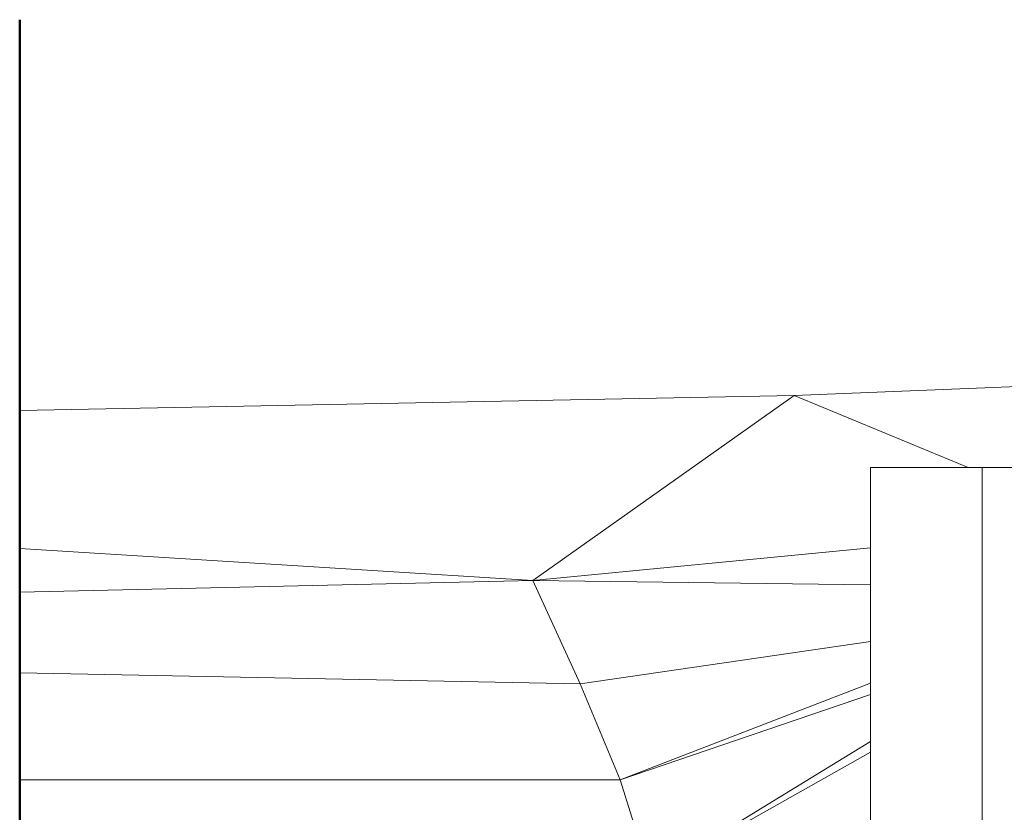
# Model space of a CAD drawing. Extents: x 169645 to 508157, y -5167 to 165945.
# Tile 57 of 130: x 169645 to 173740, y 148237 to 151536. Entities that reach past the tile are written whole.
import ezdxf

# ---------------------------------------------------------------- set-up
doc = ezdxf.new("R2010")
doc.units = 0
doc.header["$MEASUREMENT"] = 0
for name, color, linetype in [('Maillage', 7, 'Continuous'), ('Murs Périphériques', 7, 'Continuous'), ('Voirie éxistante', 7, 'Continuous')]:
    doc.layers.add(name, color=color, linetype=linetype)

msp = doc.modelspace()

# ---------------------------------------------------------------- linework, layer by layer
at = {"layer": 'Maillage', "linetype": 'Continuous', "lineweight": 20}
for p, q in [((175801.8, 150089.8), (172865.9, 149972.4)), ((172865.9, 149972.4), (169645.2, 149909.6)), ((172865.9, 149972.4), (171779.2, 149202.4)), ((172865.9, 149972.4), (173590.5, 149672.4)), ((169645.2, 149335), (171779.2, 149202.4)), ((171779.2, 149202.4), (173183.3, 149337.4)), ((169645.2, 149153.3), (171779.2, 149202.4)), ((171976.5, 148772.4), (171779.2, 149202.4)), ((171779.2, 149202.4), (173183.3, 149183.3)), ((173183.3, 148947.9), (171976.5, 148772.4)), ((169645.2, 148818.1), (171976.5, 148772.4)), ((171976.6, 148772.4), (171976.5, 148772.4)), ((172142.3, 148372.4), (171976.5, 148772.4)), ((172142.3, 148372.4), (173183.3, 148774.6)), ((172142.3, 148372.4), (173183.3, 148727.6)), ((173183.3, 148532.5), (172269.5, 147972.4)), ((172269.5, 147972.4), (173183.3, 148487.3)), ((169645.2, 148372.4), (172142.3, 148372.4)), ((172269.5, 147972.4), (172142.3, 148372.4))]:
    msp.add_line(p, q, dxfattribs=at)
at = {"layer": 'Murs Périphériques', "linetype": 'Continuous', "lineweight": 20}
for p, q in [((173183.3, 149672.4), (173183.3, 148902.4)), ((173183.3, 149672.4), (173648.1, 149672.4)), ((173847.8, 149672.4), (173648.1, 149672.4)), ((173648.1, 149672.4), (173648.1, 145384.6)), ((173183.3, 146277.5), (173183.3, 148902.4))]:
    msp.add_line(p, q, dxfattribs=at)
at = {"layer": 'Voirie éxistante', "linetype": 'Continuous', "lineweight": 50}
msp.add_line((169645.2, 143443.4), (169645.2, 151535.6), dxfattribs=at)

doc.saveas('drawing.dxf')
